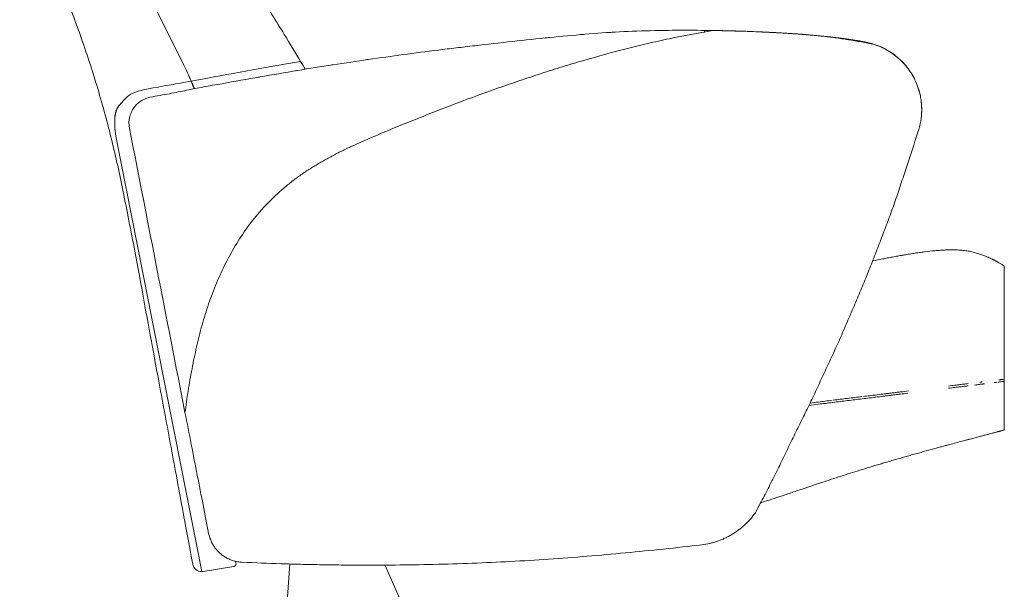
# Model space of a CAD drawing. Header units: metres. Extents: x 4.1 to 64.5, y -1.6 to 14.4.
# Tile 11 of 84: x 15.145 to 15.902, y 0.557 to 0.994. Entities that reach past the tile are written whole.
import ezdxf

# ---------------------------------------------------------------- set-up
doc = ezdxf.new("R2010")
doc.units = ezdxf.units.M
doc.layers.add('I-FURN', color=7, linetype='Continuous', lineweight=18)

# ---------------------------------------------------------------- blocks, each defined once
blk = doc.blocks.new('Furniture_Figueras-Seating_Smartseat_13011 - 13011-V5-Corte 4')
at = {"layer": 'I-FURN'}
for p, q in [((15.27077, 0.96014), (15.2232, 1.05602)), ((15.2232, 1.05602), (15.27084, 0.96017)), ((15.6714, 0.98628), (15.67123, 0.98462)), ((15.28495, 0.57036), (15.2187, 0.9049)), ((15.90198, 0.71657), (15.90198, 0.80512)), ((15.90072, 0.71811), (15.90198, 0.71826)), ((15.90198, 0.71657), (15.90072, 0.71642)), ((15.90198, 0.6792), (15.90198, 0.71826)), ((15.31077, 0.57843), (15.31118, 0.57686)), ((15.35259, 0.5764), (15.34896, 0.52452)), ((15.44114, 0.54078), (15.42569, 0.57547)), ((15.30943, 0.57419), (15.28586, 0.57044))]:
    blk.add_line(p, q, dxfattribs=at)
for centre, radius, start, end in [((15.06026, 0.8557), 0.235, 22.9405, 26.38774), ((15.06029, 0.85571), 0.23504, 22.93779, 26.38859), ((15.06026, 0.8557), 0.235, 21.49403, 22.9405), ((15.06029, 0.85571), 0.23504, 21.49285, 22.93779), ((15.28476, 0.57735), 0.007, 190.45974, 271.561), ((15.30909, 0.57632), 0.00216, 279.04755, 14.55881), ((15.30909, 0.57632), 0.00216, 292.69202, 0.91435), ((15.30909, 0.57632), 0.00216, 292.69202, 0.91435), ((15.30909, 0.57632), 0.00216, 292.69202, 0.91435), ((15.30909, 0.57632), 0.00216, 292.69202, 0.91435), ((15.30909, 0.57632), 0.00216, 292.69202, 0.91435), ((15.30909, 0.57632), 0.00216, 292.69202, 0.91435), ((15.30909, 0.57632), 0.00216, 292.69202, 0.91435), ((15.30909, 0.57632), 0.00216, 292.69202, 0.91435), ((15.30909, 0.57632), 0.00216, 292.69202, 0.91435), ((15.30909, 0.57632), 0.00216, 292.69202, 0.91435), ((15.30909, 0.57632), 0.00216, 292.69202, 0.91435), ((15.28476, 0.57735), 0.007, 231.01037, 271.561), ((15.28476, 0.57735), 0.007, 231.01037, 271.561), ((15.28476, 0.57735), 0.007, 231.01037, 271.561), ((15.28476, 0.57735), 0.007, 231.01037, 271.561), ((15.28476, 0.57735), 0.007, 231.01037, 271.561), ((15.28476, 0.57735), 0.007, 231.01037, 271.561), ((15.28476, 0.57735), 0.007, 231.01037, 271.561), ((15.28476, 0.57735), 0.007, 231.01037, 271.561), ((15.28476, 0.57735), 0.007, 231.01037, 271.561), ((15.28476, 0.57735), 0.007, 231.01037, 271.561), ((15.28476, 0.57735), 0.007, 231.01037, 271.561), ((15.28476, 0.57735), 0.007, 271.561, 279.04755)]:
    blk.add_arc(centre, radius, start, end, dxfattribs=at)
for points, knots in [([(15.14486, 1.11792), (15.14597, 1.11282), (15.14888, 1.10075), (15.15551, 1.07761), (15.1665, 1.0462), (15.18056, 1.01221), (15.19471, 0.97433), (15.20725, 0.93476), (15.2183, 0.89212), (15.2254, 0.8579), (15.23557, 0.8056), (15.24189, 0.77006), (15.24858, 0.73414), (15.25804, 0.68317), (15.2661, 0.63969), (15.27309, 0.60194), (15.27788, 0.57608)], [-1.738865, -1.738865, -1.738865, -1.738865, -1.67878, -1.589824, -1.484371, -1.363654, -1.233937, -1.096291, -0.964637, -0.820125, -0.684293, -0.54673, -0.410742, -0.265875, -0.118985, 0, 0, 0, 0]), ([(15.36088, 0.96235), (15.3571, 0.96869), (15.34583, 0.98742), (15.32911, 1.01383), (15.31807, 1.03141), (15.29678, 1.0683), (15.28439, 1.09929), (15.2767, 1.11621), (15.27591, 1.11792)], [-1.526254, -1.526254, -1.526254, -1.526254, -1.4571405, -1.35095, -1.2439944, -1.1232675, -0.9791095, -0.9627442, -0.9627442, -0.9627442, -0.9627442]), ([(15.27197, 0.69272), (15.27268, 0.69818), (15.27427, 0.70924), (15.27678, 0.72337), (15.27903, 0.73466), (15.28083, 0.74304), (15.28282, 0.75137), (15.28505, 0.75971), (15.2875, 0.768), (15.29013, 0.77613), (15.293, 0.78415), (15.29723, 0.79476), (15.30319, 0.80778), (15.31148, 0.82268), (15.32114, 0.8369), (15.33198, 0.8501), (15.34214, 0.86011), (15.35085, 0.86754), (15.35757, 0.87279), (15.36456, 0.87769), (15.37184, 0.88228), (15.3793, 0.88659), (15.38682, 0.89069), (15.39446, 0.89456), (15.40227, 0.89818), (15.41014, 0.90166), (15.41798, 0.90506), (15.42573, 0.90838), (15.43607, 0.91264), (15.44906, 0.91783), (15.46501, 0.92419), (15.48642, 0.93245), (15.50741, 0.94016), (15.52934, 0.94773), (15.54587, 0.95321), (15.56228, 0.95837), (15.58419, 0.96493), (15.60562, 0.9708), (15.62765, 0.97622), (15.64982, 0.98121), (15.6666, 0.98436), (15.67787, 0.98618)], [-1, -1, -1, -1, -0.96875, -0.9375, -0.921875, -0.90625, -0.890625, -0.875, -0.859375, -0.84375, -0.828125, -0.8125, -0.78125, -0.75, -0.71875, -0.6875, -0.65625, -0.640625, -0.625, -0.609375, -0.59375, -0.578125, -0.5625, -0.546875, -0.53125, -0.515625, -0.5, -0.484375, -0.46875, -0.4375, -0.40625, -0.375, -0.3125, -0.28125, -0.25, -0.21875, -0.1875, -0.125, -0.09375, -0.0625, 0, 0, 0, 0]), ([(15.59931, 0.98475), (15.59999, 0.9848), (15.6011, 0.98486), (15.6022, 0.98492), (15.60261, 0.98495)], [0.46083379, 0.46083379, 0.46083379, 0.46083379, 0.5, 0.52373916, 0.52373916, 0.52373916, 0.52373916]), ([(15.60261, 0.98495), (15.6022, 0.98492), (15.6011, 0.98486), (15.59999, 0.9848), (15.59931, 0.98475)], [0.47626084, 0.47626084, 0.47626084, 0.47626084, 0.5, 0.53916621, 0.53916621, 0.53916621, 0.53916621]), ([(15.67787, 0.98618), (15.6845, 0.98612), (15.69458, 0.98591), (15.70828, 0.98542), (15.71865, 0.98493), (15.72928, 0.98438), (15.74014, 0.98377), (15.75099, 0.983), (15.76159, 0.98196), (15.77189, 0.98065), (15.78547, 0.97865), (15.79542, 0.97683), (15.80196, 0.9755)], [-1, -1, -1, -1, -0.833333, -0.75, -0.666667, -0.583333, -0.5, -0.416667, -0.333333, -0.25, -0.166667, 0, 0, 0, 0]), ([(15.80196, 0.9755), (15.80135, 0.9757), (15.80006, 0.9761), (15.7977, 0.97671), (15.7949, 0.97732), (15.79165, 0.97794), (15.78817, 0.97855), (15.78462, 0.97911), (15.78158, 0.97956), (15.77906, 0.97991), (15.77641, 0.98026), (15.77307, 0.98068), (15.76918, 0.98112), (15.7653, 0.98154), (15.76125, 0.98195), (15.75703, 0.98235), (15.75285, 0.98271), (15.74867, 0.98305), (15.74447, 0.98338), (15.7404, 0.98368), (15.73651, 0.98394), (15.73264, 0.98417), (15.72863, 0.98441), (15.72443, 0.98464), (15.71878, 0.98492), (15.71445, 0.98511), (15.71153, 0.98523)], [0, 0, 0, 0, 0.041667, 0.083333, 0.125, 0.166667, 0.208333, 0.25, 0.291667, 0.3125, 0.333333, 0.375, 0.416667, 0.458333, 0.5, 0.541667, 0.583333, 0.625, 0.666667, 0.708333, 0.75, 0.791667, 0.833333, 0.875, 0.916667, 1, 1, 1, 1]), ([(15.79132, 0.97799), (15.79026, 0.97819), (15.78804, 0.97858), (15.78448, 0.97914), (15.78138, 0.97959), (15.77884, 0.97994), (15.77691, 0.98019), (15.77497, 0.98044), (15.77236, 0.98075), (15.76907, 0.98113), (15.76505, 0.98157), (15.76097, 0.98197), (15.75683, 0.98236), (15.75129, 0.98285), (15.74575, 0.98329), (15.74036, 0.98367), (15.73507, 0.98403), (15.72839, 0.98443), (15.72, 0.98487), (15.71436, 0.98512), (15.71153, 0.98523)], [0.1666667, 0.1666667, 0.1666667, 0.1666667, 0.2083333, 0.25, 0.2916667, 0.3125, 0.3333333, 0.3541667, 0.375, 0.4166667, 0.4583333, 0.5, 0.5416667, 0.5833333, 0.6666667, 0.7083333, 0.75, 0.8333333, 0.9166667, 1, 1, 1, 1]), ([(15.71176, 0.98522), (15.712, 0.98521), (15.7132, 0.98516), (15.71537, 0.98507), (15.71747, 0.98498)], [0.5555556, 0.5555556, 0.5555556, 0.5555556, 0.5833333, 0.6666667, 0.6666667, 0.6666667, 0.6666667]), ([(15.52371, 0.97779), (15.5142, 0.97671), (15.49947, 0.97507), (15.48033, 0.97283), (15.47126, 0.9717), (15.46683, 0.97113)], [0, 0, 0, 0, 0.5, 0.75, 1, 1, 1, 1]), ([(15.759, 0.98216), (15.7663, 0.98147), (15.77722, 0.98026), (15.78637, 0.97886), (15.78915, 0.97838)], [0, 0, 0, 0, 0.4, 0.6, 0.6, 0.6, 0.6]), ([(15.78914, 0.97838), (15.78359, 0.97934), (15.7736, 0.9807), (15.76265, 0.98181), (15.759, 0.98216)], [0.4, 0.4, 0.4, 0.4, 0.8, 1, 1, 1, 1]), ([(15.80196, 0.9755), (15.80053, 0.97597), (15.797, 0.9769), (15.79215, 0.97786), (15.78952, 0.97832)], [0, 0, 0, 0, 0.2, 0.3908117, 0.3908117, 0.3908117, 0.3908117]), ([(15.78953, 0.97831), (15.79077, 0.9781), (15.7959, 0.97715), (15.79982, 0.97621), (15.80196, 0.9755)], [0.6091883, 0.6091883, 0.6091883, 0.6091883, 0.7, 1, 1, 1, 1]), ([(15.80196, 0.9755), (15.80949, 0.97309), (15.81995, 0.96686), (15.83008, 0.95476), (15.83498, 0.94519), (15.83726, 0.93729), (15.83817, 0.93158), (15.83881, 0.92295), (15.83786, 0.91569), (15.83617, 0.91015)], [0, 0, 0, 0, 0.285714, 0.428571, 0.571429, 0.678571, 0.732143, 0.785714, 1, 1, 1, 1]), ([(15.80588, 0.97407), (15.80588, 0.97407), (15.80542, 0.97428), (15.80434, 0.97466), (15.80399, 0.97479)], [0.5, 0.5, 0.5, 0.5, 0.75, 0.8449264, 0.8449264, 0.8449264, 0.8449264]), ([(15.804, 0.97478), (15.80434, 0.97466), (15.80542, 0.97428), (15.80588, 0.97407), (15.80588, 0.97407)], [0.1549007, 0.1549007, 0.1549007, 0.1549007, 0.25, 0.5, 0.5, 0.5, 0.5]), ([(15.2187, 0.9049), (15.21654, 0.92248), (15.2307, 0.94023), (15.23185, 0.93908), (15.27092, 0.94623), (15.27667, 0.94729)], [-0.5097264, -0.5097264, -0.5097264, -0.5097264, -0.4637727, -0.2653678, -0.2351209, -0.2351209, -0.2351209, -0.2351209]), ([(15.24505, 0.93496), (15.24283, 0.93448), (15.23856, 0.93277), (15.23274, 0.92776), (15.22886, 0.92016), (15.22869, 0.91396), (15.22927, 0.91098)], [-1, -1, -1, -1, -0.785714, -0.571429, -0.285714, 0, 0, 0, 0]), ([(15.21963, 0.92592), (15.22018, 0.927), (15.22093, 0.92792), (15.22163, 0.92877), (15.22174, 0.9289)], [-0.47616867, -0.47616867, -0.47616867, -0.47616867, -0.46377266, -0.46139296, -0.46139296, -0.46139296, -0.46139296]), ([(15.83617, 0.91015), (15.83364, 0.90224), (15.82969, 0.89018), (15.82412, 0.87315), (15.81979, 0.86009), (15.8153, 0.84723), (15.81066, 0.83474), (15.80668, 0.82441), (15.80344, 0.81609), (15.80099, 0.80975), (15.79852, 0.80344), (15.79519, 0.79521), (15.79097, 0.7851), (15.78664, 0.77497), (15.78311, 0.76671), (15.78042, 0.76038), (15.77768, 0.75401), (15.77395, 0.74562), (15.76919, 0.73522), (15.76437, 0.72487), (15.7605, 0.71661), (15.75762, 0.71037), (15.75475, 0.70422), (15.7509, 0.69627), (15.74609, 0.68652), (15.74028, 0.67482), (15.73442, 0.66274), (15.72851, 0.65046), (15.72256, 0.63847), (15.71658, 0.6268), (15.71257, 0.61931), (15.71056, 0.61565)], [-1, -1, -1, -1, -0.916667, -0.875, -0.833333, -0.791667, -0.75, -0.708333, -0.6875, -0.666667, -0.645833, -0.625, -0.583333, -0.541667, -0.520833, -0.5, -0.479167, -0.458333, -0.416667, -0.375, -0.354167, -0.333333, -0.3125, -0.291667, -0.25, -0.208333, -0.166667, -0.125, -0.083333, -0.041667, 0, 0, 0, 0]), ([(15.8008, 0.80914), (15.8033, 0.80965), (15.80707, 0.81041), (15.81214, 0.81139), (15.81604, 0.81213), (15.81933, 0.81273), (15.82165, 0.81315), (15.82298, 0.81338), (15.82398, 0.81356), (15.82499, 0.81373), (15.82636, 0.81396), (15.82878, 0.81436), (15.83231, 0.81492), (15.83656, 0.81555), (15.84214, 0.8163), (15.84743, 0.81688), (15.85216, 0.81727), (15.85484, 0.81744), (15.85682, 0.81753), (15.85874, 0.8176), (15.86192, 0.81766), (15.86599, 0.81759), (15.8696, 0.81731), (15.87231, 0.81698), (15.87425, 0.81668), (15.87614, 0.81632), (15.87861, 0.81577), (15.88156, 0.81496), (15.88478, 0.81387), (15.88756, 0.81278), (15.88969, 0.81187), (15.89127, 0.81115), (15.89231, 0.81065), (15.89308, 0.81027), (15.89366, 0.80998), (15.89422, 0.8097), (15.89484, 0.80937), (15.89547, 0.80904), (15.89608, 0.80871), (15.8967, 0.80837), (15.89732, 0.80802), (15.89802, 0.80762), (15.89916, 0.80694), (15.90013, 0.80634), (15.90072, 0.80596)], [0.4047545, 0.4047545, 0.4047545, 0.4047545, 0.4230769, 0.4326923, 0.4423077, 0.4519231, 0.4567308, 0.4591346, 0.4615385, 0.4639423, 0.4663462, 0.4711538, 0.4807692, 0.4903846, 0.5, 0.5192308, 0.5288462, 0.5384615, 0.5432692, 0.5480769, 0.5576923, 0.5769231, 0.5961538, 0.6057692, 0.6153846, 0.625, 0.6346154, 0.6538462, 0.6730769, 0.6923077, 0.7115385, 0.7307692, 0.75, 0.7596154, 0.7692308, 0.7788462, 0.7884615, 0.8076923, 0.8269231, 0.8461538, 0.8653846, 0.8846154, 0.9230769, 1, 1, 1, 1]), ([(15.87423, 0.71317), (15.87332, 0.71305), (15.87136, 0.71281), (15.86794, 0.71239), (15.8653, 0.71207), (15.86385, 0.71189)], [0.40280912, 0.40280912, 0.40280912, 0.40280912, 0.41666667, 0.43055556, 0.44444444, 0.44444444, 0.44444444, 0.44444444]), ([(15.88667, 0.71469), (15.8864, 0.71466), (15.88597, 0.71461), (15.88538, 0.71453), (15.88491, 0.71448), (15.88443, 0.71442), (15.8838, 0.71434), (15.88271, 0.71421), (15.88112, 0.71401), (15.87976, 0.71384), (15.87905, 0.71376)], [0.31944444, 0.31944444, 0.31944444, 0.31944444, 0.32638889, 0.32986111, 0.33333333, 0.33680556, 0.34027778, 0.34722222, 0.36111111, 0.375, 0.375, 0.375, 0.375]), ([(15.88312, 0.71595), (15.8834, 0.71598), (15.88384, 0.71603), (15.88443, 0.71611), (15.88475, 0.71614), (15.88491, 0.71616)], [0.6535576, 0.6535576, 0.6535576, 0.6535576, 0.65972222, 0.66319444, 0.66666667, 0.66666667, 0.66666667, 0.66666667]), ([(15.89651, 0.7159), (15.8965, 0.7159), (15.89624, 0.71587), (15.8958, 0.71581), (15.89502, 0.71572), (15.89452, 0.71566), (15.89426, 0.71562)], [0.16581976, 0.16581976, 0.16581976, 0.16581976, 0.16666667, 0.19444444, 0.20833333, 0.22222222, 0.22222222, 0.22222222, 0.22222222]), ([(15.90072, 0.71642), (15.90032, 0.71637), (15.89966, 0.71629), (15.8987, 0.71617), (15.89788, 0.71607), (15.89741, 0.71601), (15.89718, 0.71598)], [0, 0, 0, 0, 0.0555556, 0.0833333, 0.1111111, 0.1388889, 0.1388889, 0.1388889, 0.1388889]), ([(15.8979, 0.71776), (15.89815, 0.71779), (15.8987, 0.71786), (15.89966, 0.71798), (15.90032, 0.71806), (15.90072, 0.71811)], [0.8888889, 0.8888889, 0.8888889, 0.8888889, 0.9166667, 0.9444444, 1, 1, 1, 1]), ([(15.77042, 0.70211), (15.77404, 0.70255), (15.78141, 0.70346), (15.7888, 0.70436), (15.79255, 0.70482)], [0.33418792, 0.33418792, 0.33418792, 0.33418792, 0.36111111, 0.38847639, 0.38847639, 0.38847639, 0.38847639]), ([(15.79367, 0.70496), (15.79525, 0.70516), (15.79867, 0.70558), (15.80211, 0.706), (15.80395, 0.70622)], [0.39120473, 0.39120473, 0.39120473, 0.39120473, 0.40277778, 0.41609165, 0.41609165, 0.41609165, 0.41609165]), ([(15.80419, 0.70625), (15.80611, 0.70649), (15.80901, 0.70685), (15.81241, 0.70726), (15.81436, 0.7075), (15.81533, 0.70762), (15.81582, 0.70768)], [0.41666667, 0.41666667, 0.41666667, 0.41666667, 0.43055556, 0.4375, 0.44097222, 0.44444444, 0.44444444, 0.44444444, 0.44444444]), ([(15.81582, 0.70599), (15.81533, 0.70593), (15.81436, 0.70581), (15.81241, 0.70557), (15.80915, 0.70517), (15.80638, 0.70483), (15.80459, 0.70461)], [0.55555556, 0.55555556, 0.55555556, 0.55555556, 0.55902778, 0.5625, 0.56944444, 0.58237093, 0.58237093, 0.58237093, 0.58237093]), ([(15.81582, 0.70768), (15.81631, 0.70774), (15.8173, 0.70786), (15.81931, 0.70811), (15.82086, 0.7083), (15.8219, 0.70843)], [0.44444444, 0.44444444, 0.44444444, 0.44444444, 0.44791667, 0.45138889, 0.45833333, 0.45833333, 0.45833333, 0.45833333]), ([(15.82779, 0.70746), (15.8258, 0.70722), (15.82276, 0.70685), (15.81931, 0.70642), (15.81737, 0.70618), (15.81646, 0.70607), (15.81604, 0.70602)], [0.52886095, 0.52886095, 0.52886095, 0.52886095, 0.54166667, 0.54861111, 0.55208333, 0.55504374, 0.55504374, 0.55504374, 0.55504374]), ([(15.76984, 0.70035), (15.76618, 0.6999), (15.76011, 0.69915), (15.75414, 0.69842), (15.75173, 0.69812)], [0.6672514, 0.6672514, 0.6672514, 0.6672514, 0.69444444, 0.71282525, 0.71282525, 0.71282525, 0.71282525]), ([(15.75259, 0.69992), (15.75471, 0.70018), (15.7603, 0.70086), (15.76598, 0.70156), (15.76953, 0.702)], [0.28936476, 0.28936476, 0.28936476, 0.28936476, 0.30555556, 0.33199847, 0.33199847, 0.33199847, 0.33199847]), ([(15.90072, 0.67885), (15.90038, 0.67876), (15.89988, 0.67862), (15.89921, 0.67844), (15.8987, 0.6783), (15.89823, 0.67818), (15.89779, 0.67806), (15.89732, 0.67794), (15.89674, 0.67778), (15.89611, 0.67762), (15.89543, 0.67744), (15.89464, 0.67723), (15.89361, 0.67696), (15.89239, 0.67664), (15.89102, 0.67628), (15.88935, 0.67584), (15.88725, 0.67529), (15.88457, 0.67459), (15.88136, 0.67374), (15.87831, 0.67294), (15.87602, 0.67233), (15.87467, 0.67197), (15.87364, 0.6717), (15.8726, 0.67143), (15.8712, 0.67105), (15.86869, 0.67038), (15.8649, 0.66937), (15.86065, 0.66823), (15.85686, 0.66721), (15.8538, 0.66638), (15.85046, 0.66547), (15.84563, 0.66415), (15.84037, 0.6627), (15.83488, 0.66117), (15.83071, 0.66001), (15.82724, 0.65903), (15.8245, 0.65825), (15.82248, 0.65767), (15.82047, 0.6571), (15.81779, 0.65633), (15.81444, 0.65536), (15.81043, 0.65419), (15.8051, 0.65262), (15.79851, 0.65065), (15.79069, 0.64825), (15.78334, 0.64594), (15.77635, 0.6437), (15.76922, 0.64138), (15.75907, 0.63802), (15.74734, 0.63408), (15.73559, 0.63013), (15.72712, 0.6273), (15.72016, 0.62503), (15.71592, 0.62367), (15.71435, 0.62318)], [0, 0, 0, 0, 0.0384615, 0.0576923, 0.0769231, 0.0961538, 0.1153846, 0.1346154, 0.1538462, 0.1730769, 0.1923077, 0.2115385, 0.2307692, 0.25, 0.2692308, 0.2884615, 0.3076923, 0.3269231, 0.3461538, 0.3653846, 0.375, 0.3798077, 0.3846154, 0.3894231, 0.3942308, 0.4038462, 0.4230769, 0.4423077, 0.4519231, 0.4615385, 0.4711538, 0.4807692, 0.5, 0.5096154, 0.5192308, 0.5288462, 0.5336538, 0.5384615, 0.5432692, 0.5480769, 0.5576923, 0.5673077, 0.5769231, 0.5961538, 0.6153846, 0.6346154, 0.6538462, 0.6730769, 0.6923077, 0.7307692, 0.75, 0.7692308, 0.7884615, 0.799811, 0.799811, 0.799811, 0.799811]), ([(15.71056, 0.61565), (15.70816, 0.61224), (15.70405, 0.60754), (15.69851, 0.60292), (15.69517, 0.60055), (15.69257, 0.5989), (15.68988, 0.59739), (15.68713, 0.59602), (15.68431, 0.5948), (15.68142, 0.59372), (15.67846, 0.59279), (15.67445, 0.59176), (15.67137, 0.59123), (15.6693, 0.59098)], [0, 0, 0, 0, 0.25, 0.375, 0.4375, 0.5, 0.5625, 0.625, 0.6875, 0.75, 0.8125, 0.875, 1, 1, 1, 1]), ([(15.31576, 0.57757), (15.31462, 0.57763), (15.31295, 0.57782), (15.31081, 0.57826), (15.30926, 0.57868), (15.30776, 0.57918), (15.30632, 0.57975), (15.30516, 0.58028), (15.30426, 0.58074), (15.3036, 0.5811), (15.30296, 0.58148), (15.30212, 0.582), (15.30112, 0.58268), (15.30016, 0.58341), (15.29941, 0.58402), (15.29887, 0.58449), (15.29833, 0.58498), (15.29765, 0.58564), (15.29682, 0.58649), (15.29589, 0.58757), (15.295, 0.58871), (15.29417, 0.58991), (15.29339, 0.59115), (15.29268, 0.59245), (15.29181, 0.59426), (15.29089, 0.59666), (15.29036, 0.59871), (15.29016, 0.59976)], [0, 0, 0, 0, 0.083333, 0.125, 0.166667, 0.208333, 0.25, 0.291667, 0.3125, 0.333333, 0.354167, 0.375, 0.416667, 0.458333, 0.479167, 0.5, 0.520833, 0.541667, 0.583333, 0.625, 0.666667, 0.708333, 0.75, 0.791667, 0.833333, 0.916667, 1, 1, 1, 1]), ([(15.6693, 0.59098), (15.64983, 0.58866), (15.62053, 0.58562), (15.58115, 0.5821), (15.55156, 0.57981), (15.52216, 0.57807), (15.49278, 0.57676), (15.4631, 0.57585), (15.43841, 0.57546), (15.41902, 0.57533), (15.40461, 0.57533), (15.39018, 0.57544), (15.37558, 0.57565), (15.36077, 0.57598), (15.34091, 0.57654), (15.32586, 0.57712), (15.31576, 0.57757)], [-1, -1, -1, -1, -0.833333, -0.75, -0.666667, -0.583333, -0.5, -0.416667, -0.333333, -0.291667, -0.25, -0.208333, -0.166667, -0.125, -0.083333, 0, 0, 0, 0])]:
    blk.add_open_spline(points, degree=3, knots=knots, dxfattribs=at)
for points in [[(15.63299, 0.98613), (15.62377, 0.98594), (15.60588, 0.98527), (15.5883, 0.98405), (15.57939, 0.98331)], [(15.62619, 0.98596), (15.62684, 0.98598), (15.6275, 0.986), (15.62815, 0.98602)], [(15.62815, 0.98602), (15.6275, 0.986), (15.62684, 0.98598), (15.62619, 0.98596)], [(15.62815, 0.98602), (15.62863, 0.98603), (15.62911, 0.98604), (15.62958, 0.98605)], [(15.62958, 0.98605), (15.62911, 0.98604), (15.62863, 0.98603), (15.62815, 0.98602)], [(15.67787, 0.98618), (15.66991, 0.98632), (15.65473, 0.98645), (15.64019, 0.98629), (15.63299, 0.98613)], [(15.65958, 0.98637), (15.65989, 0.98637), (15.66021, 0.98637), (15.66052, 0.98637)], [(15.66052, 0.98637), (15.66021, 0.98637), (15.65989, 0.98637), (15.65958, 0.98637)], [(15.66147, 0.98636), (15.66179, 0.98636), (15.66211, 0.98636), (15.66243, 0.98636)], [(15.66243, 0.98636), (15.66211, 0.98636), (15.66179, 0.98636), (15.66147, 0.98636)], [(15.71153, 0.98523), (15.70505, 0.98549), (15.69219, 0.98592), (15.67964, 0.98617), (15.67349, 0.98625)], [(15.71153, 0.98523), (15.70505, 0.98549), (15.69219, 0.98592), (15.67964, 0.98617), (15.67349, 0.98625)], [(15.6828, 0.98609), (15.68178, 0.98611), (15.68078, 0.98613), (15.67978, 0.98615)], [(15.6828, 0.98609), (15.68178, 0.98611), (15.68078, 0.98613), (15.67978, 0.98615)], [(15.6828, 0.98609), (15.68178, 0.98611), (15.68078, 0.98613), (15.67978, 0.98615)], [(15.6828, 0.98609), (15.68178, 0.98611), (15.68078, 0.98613), (15.67978, 0.98615)], [(15.6828, 0.98609), (15.68178, 0.98611), (15.68078, 0.98613), (15.67978, 0.98615)], [(15.67978, 0.98615), (15.68078, 0.98613), (15.68178, 0.98611), (15.6828, 0.98609)], [(15.6828, 0.98609), (15.68178, 0.98611), (15.68078, 0.98613), (15.67978, 0.98615)], [(15.68402, 0.9861), (15.68361, 0.98609), (15.6832, 0.98609), (15.6828, 0.98609)], [(15.6828, 0.98609), (15.6832, 0.98609), (15.68361, 0.98609), (15.68402, 0.9861)], [(15.71747, 0.98498), (15.71467, 0.9851), (15.71272, 0.98518), (15.71175, 0.98522)], [(15.57939, 0.98331), (15.57064, 0.98256), (15.5527, 0.9809), (15.53329, 0.97888), (15.52371, 0.97779)], [(15.54837, 0.98041), (15.54974, 0.98055), (15.5511, 0.98068), (15.55245, 0.98082)], [(15.55245, 0.98082), (15.5511, 0.98068), (15.54974, 0.98055), (15.54837, 0.98041)], [(15.57521, 0.98296), (15.5766, 0.98308), (15.578, 0.9832), (15.57939, 0.98332)], [(15.57939, 0.98332), (15.578, 0.9832), (15.5766, 0.98308), (15.57521, 0.98296)], [(15.74443, 0.98338), (15.74383, 0.98342), (15.74323, 0.98347), (15.74264, 0.98351)], [(15.74264, 0.98351), (15.74323, 0.98347), (15.74383, 0.98342), (15.74443, 0.98338)], [(15.46683, 0.97113), (15.45737, 0.97001), (15.43973, 0.96769), (15.42219, 0.96522), (15.41281, 0.96395)], [(15.80196, 0.9755), (15.80128, 0.97572), (15.80054, 0.97593), (15.79975, 0.97614)], [(15.81033, 0.972), (15.80959, 0.97238), (15.80751, 0.97344), (15.80405, 0.97483), (15.80196, 0.9755)], [(15.80406, 0.97478), (15.80341, 0.97502), (15.80271, 0.97526), (15.80196, 0.9755)], [(15.81033, 0.972), (15.80972, 0.97232), (15.80874, 0.97282), (15.80736, 0.97344)], [(15.81189, 0.97115), (15.81071, 0.97182), (15.8095, 0.97244), (15.80826, 0.97302)], [(15.80826, 0.97302), (15.8095, 0.97244), (15.81071, 0.97182), (15.81189, 0.97115)], [(15.80899, 0.97268), (15.80952, 0.97242), (15.80996, 0.97219), (15.81033, 0.972)], [(15.80903, 0.97265), (15.80957, 0.97239), (15.81, 0.97217), (15.81033, 0.972)], [(15.81024, 0.97204), (15.80992, 0.97221), (15.80953, 0.97241), (15.80908, 0.97263)], [(15.80908, 0.97263), (15.80957, 0.97239), (15.80998, 0.97218), (15.81033, 0.972)], [(15.81033, 0.972), (15.80998, 0.97218), (15.80957, 0.97239), (15.80908, 0.97263)], [(15.80908, 0.97263), (15.80957, 0.97239), (15.80998, 0.97218), (15.81033, 0.972)], [(15.81033, 0.972), (15.80998, 0.97218), (15.80957, 0.97239), (15.80908, 0.97263)], [(15.80908, 0.97263), (15.80957, 0.97239), (15.80998, 0.97218), (15.81033, 0.972)], [(15.81033, 0.972), (15.80998, 0.97218), (15.80957, 0.97239), (15.80908, 0.97263)], [(15.80908, 0.97263), (15.80957, 0.97239), (15.80998, 0.97218), (15.81033, 0.972)], [(15.81033, 0.972), (15.80998, 0.97218), (15.80957, 0.97239), (15.80908, 0.97263)], [(15.80908, 0.97263), (15.80957, 0.97239), (15.80998, 0.97218), (15.81033, 0.972)], [(15.81033, 0.972), (15.80998, 0.97218), (15.80957, 0.97239), (15.80908, 0.97263)], [(15.81025, 0.97204), (15.80996, 0.97219), (15.80959, 0.97238), (15.80913, 0.97261)], [(15.81033, 0.972), (15.81002, 0.97216), (15.80962, 0.97236), (15.80913, 0.97261)], [(15.80913, 0.97261), (15.80962, 0.97236), (15.81002, 0.97216), (15.81033, 0.972)], [(15.81033, 0.972), (15.81002, 0.97216), (15.80962, 0.97236), (15.80913, 0.97261)], [(15.80913, 0.97261), (15.80962, 0.97236), (15.81002, 0.97216), (15.81033, 0.972)], [(15.81033, 0.972), (15.81002, 0.97216), (15.80962, 0.97236), (15.80913, 0.97261)], [(15.80913, 0.97261), (15.80962, 0.97236), (15.81002, 0.97216), (15.81033, 0.972)], [(15.81033, 0.972), (15.81002, 0.97216), (15.80962, 0.97236), (15.80913, 0.97261)], [(15.80913, 0.97261), (15.80962, 0.97236), (15.81002, 0.97216), (15.81033, 0.972)], [(15.81033, 0.972), (15.81002, 0.97216), (15.80962, 0.97236), (15.80913, 0.97261)], [(15.80913, 0.97261), (15.80962, 0.97236), (15.81002, 0.97216), (15.81033, 0.972)], [(15.81033, 0.972), (15.81071, 0.9718), (15.8109, 0.97169), (15.8109, 0.97169)], [(15.8109, 0.97169), (15.8109, 0.97169), (15.81071, 0.9718), (15.81033, 0.972)], [(15.81033, 0.972), (15.81071, 0.9718), (15.8109, 0.97169), (15.8109, 0.97169)], [(15.8109, 0.97169), (15.8109, 0.97169), (15.81071, 0.9718), (15.81033, 0.972)], [(15.81417, 0.96978), (15.81385, 0.96997), (15.81354, 0.97017), (15.81322, 0.97036)], [(15.81322, 0.97036), (15.81354, 0.97017), (15.81385, 0.96997), (15.81417, 0.96978)], [(15.81869, 0.96654), (15.81725, 0.96769), (15.81573, 0.96878), (15.81417, 0.96978)], [(15.81417, 0.96978), (15.81573, 0.96878), (15.81725, 0.96769), (15.81869, 0.96654)], [(15.27674, 0.94731), (15.29816, 0.95125), (15.32765, 0.95676), (15.36088, 0.96235)], [(15.41281, 0.96395), (15.40406, 0.96267), (15.38587, 0.95997), (15.36746, 0.95701), (15.35843, 0.95547)], [(15.36088, 0.96235), (15.36214, 0.96023), (15.36333, 0.95823), (15.36441, 0.95639)], [(15.41069, 0.96364), (15.41142, 0.96374), (15.41216, 0.96385), (15.41289, 0.96395)], [(15.41289, 0.96395), (15.41216, 0.96385), (15.41142, 0.96374), (15.41069, 0.96364)], [(15.82701, 0.95822), (15.8258, 0.95973), (15.82451, 0.96118), (15.82314, 0.96255)], [(15.82314, 0.96255), (15.82451, 0.96118), (15.8258, 0.95973), (15.82701, 0.95822)], [(15.35843, 0.95547), (15.34892, 0.95386), (15.32958, 0.95055), (15.31016, 0.94709), (15.30054, 0.94531)], [(15.35697, 0.95522), (15.35745, 0.95531), (15.35794, 0.95539), (15.35842, 0.95547)], [(15.38479, 0.95974), (15.38514, 0.9598), (15.38549, 0.95985), (15.38585, 0.9599)], [(15.38585, 0.9599), (15.38549, 0.95985), (15.38514, 0.9598), (15.38479, 0.95974)], [(15.32843, 0.95031), (15.32881, 0.95038), (15.32919, 0.95044), (15.32956, 0.95051)], [(15.83325, 0.94831), (15.83237, 0.95013), (15.83139, 0.9519), (15.8303, 0.95361)], [(15.8303, 0.95361), (15.83139, 0.9519), (15.83237, 0.95013), (15.83325, 0.94831)], [(15.30054, 0.94531), (15.29555, 0.9445), (15.286, 0.94284), (15.2733, 0.94029), (15.26026, 0.93766), (15.25036, 0.93587), (15.24505, 0.93496)], [(15.83714, 0.93721), (15.83666, 0.93932), (15.83604, 0.94139), (15.83531, 0.94342)], [(15.83531, 0.94342), (15.83604, 0.94139), (15.83666, 0.93932), (15.83714, 0.93721)], [(15.83829, 0.92123), (15.83859, 0.92498), (15.83849, 0.92875), (15.838, 0.93248)], [(15.838, 0.93248), (15.83849, 0.92875), (15.83859, 0.92498), (15.83829, 0.92123)], [(15.21812, 0.92031), (15.21835, 0.92239), (15.21876, 0.92391), (15.21925, 0.92509)], [(15.21829, 0.92199), (15.21847, 0.92303), (15.2187, 0.9239), (15.21896, 0.92464)], [(15.21829, 0.92199), (15.21847, 0.92303), (15.2187, 0.9239), (15.21896, 0.92464)], [(15.21829, 0.92199), (15.21847, 0.92303), (15.2187, 0.9239), (15.21896, 0.92464)], [(15.21829, 0.92199), (15.21847, 0.92303), (15.2187, 0.9239), (15.21896, 0.92464)], [(15.21829, 0.92199), (15.21847, 0.92303), (15.2187, 0.9239), (15.21896, 0.92464)], [(15.21829, 0.92199), (15.21847, 0.92303), (15.2187, 0.9239), (15.21896, 0.92464)], [(15.2187, 0.9049), (15.21801, 0.91052), (15.21782, 0.91468), (15.21794, 0.91783)], [(15.22927, 0.91098), (15.23639, 0.87459), (15.25063, 0.80182), (15.26486, 0.72908), (15.27197, 0.69272)], [(15.90072, 0.80596), (15.90156, 0.8054), (15.90198, 0.80512), (15.90198, 0.80512)], [(15.85912, 0.713), (15.86082, 0.71321), (15.86398, 0.71359), (15.86794, 0.71408), (15.87137, 0.7145), (15.87332, 0.71474), (15.87424, 0.71485)], [(15.86371, 0.71187), (15.8623, 0.7117), (15.86077, 0.71151), (15.85912, 0.71131)], [(15.80419, 0.70457), (15.80227, 0.70433), (15.79843, 0.70386), (15.79462, 0.70339), (15.79272, 0.70316)], [(15.82206, 0.70845), (15.8241, 0.7087), (15.82619, 0.70895), (15.8283, 0.70921)], [(15.78136, 0.70176), (15.77764, 0.70131), (15.77392, 0.70085), (15.77024, 0.7004)], [(15.79272, 0.70316), (15.78901, 0.7027), (15.78532, 0.70225), (15.78163, 0.7018)], [(15.29016, 0.59976), (15.28737, 0.61399), (15.28156, 0.64372), (15.27525, 0.67597), (15.27197, 0.69272)], [(15.90198, 0.6792), (15.90198, 0.6792), (15.90156, 0.67909), (15.90072, 0.67885)]]:
    blk.add_open_spline(points, degree=3, dxfattribs=at)
blk = doc.blocks.new('4 GRE - ESCOLA DE CINEMA E AUDIOVISUAL CINE REX R07_rvt-1-Corte 4')
at = {"layer": 'I-FURN', "lineweight": 18}
blk.add_blockref('Furniture_Figueras-Seating_Smartseat_13011 - 13011-V5-Corte 4', (0, 0), dxfattribs=at)

msp = doc.modelspace()

# ---------------------------------------------------------------- block references
at = {"lineweight": 5}
msp.add_blockref('4 GRE - ESCOLA DE CINEMA E AUDIOVISUAL CINE REX R07_rvt-1-Corte 4', (0, 0), dxfattribs=at)

doc.saveas('drawing.dxf')
